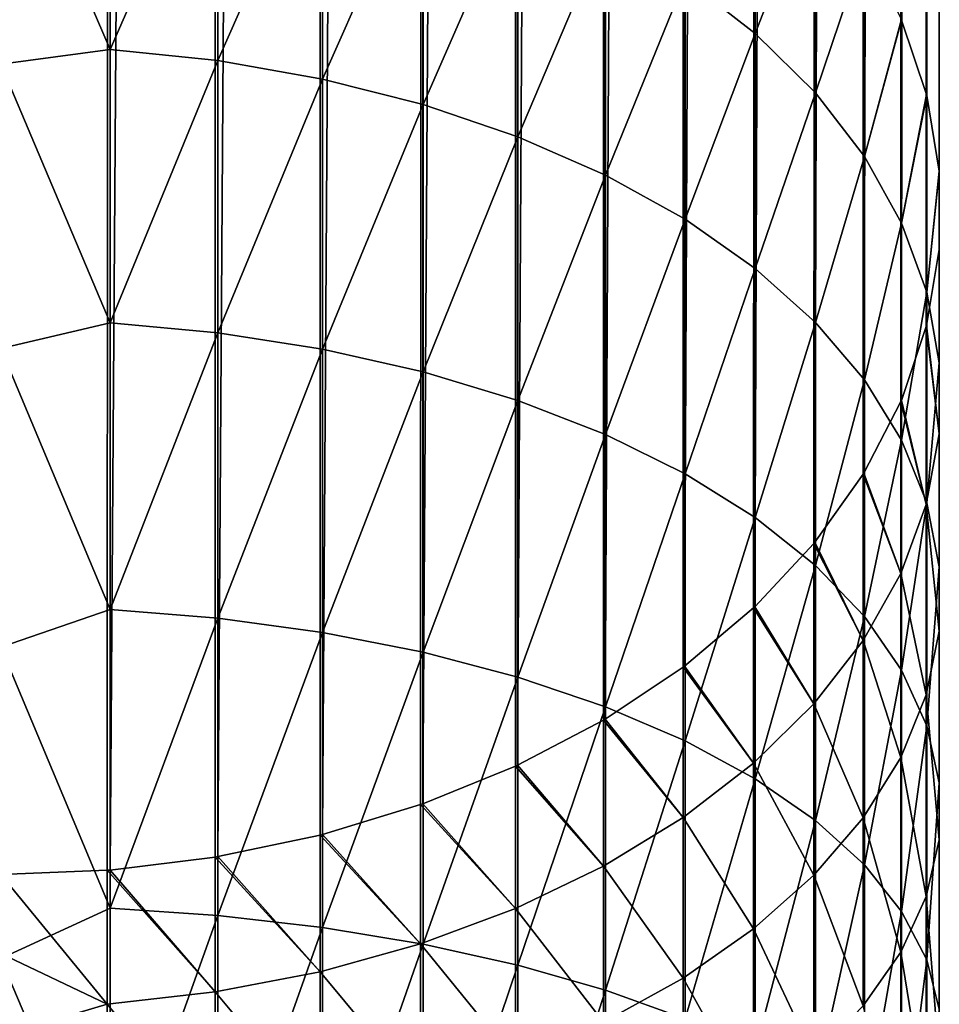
# Model space of a CAD drawing. Header units: metres. Extents: x -109 to 109, y -315 to 32.
# Tile 15 of 256: x 0 to 13, y -235 to -222. Entities that reach past the tile are written whole.
import ezdxf

# ---------------------------------------------------------------- set-up
doc = ezdxf.new("R2010")
doc.units = ezdxf.units.M
doc.layers.add('solid_K244242000C74_AAA', color=7, linetype='CONTINUOUS')

msp = doc.modelspace()

# ---------------------------------------------------------------- linework, layer by layer
at = {"layer": 'solid_K244242000C74_AAA'}
for points in [[(12.802501, -222.58461, 343.916718), (12.802501, -11.583954, 132.916046), (12.453864, -10.543788, 133.956207)], [(12.458194, -221.554703, 344.946625), (12.802501, -222.58461, 343.916718), (12.453864, -10.543788, 133.956207)], [(12.453864, -221.544449, 344.956879), (12.458194, -221.554703, 344.946625), (12.453864, -10.543788, 133.956207)], [(12.978006, -223.646362, 342.85495), (12.978006, -12.645705, 131.854294), (12.802501, -11.583954, 132.916046)], [(12.80538, -222.596207, 343.905121), (12.978006, -223.646362, 342.85495), (12.802501, -11.583954, 132.916046)], [(12.802501, -222.58461, 343.916718), (12.80538, -222.596207, 343.905121), (12.802501, -11.583954, 132.916046)], [(12.978006, -224.715347, 341.78598), (12.978006, -13.714684, 130.785309), (12.978006, -12.645705, 131.854294)], [(12.979049, -223.65918, 342.842133), (12.978006, -224.715347, 341.78598), (12.978006, -12.645705, 131.854294)], [(12.978006, -223.646362, 342.85495), (12.979049, -223.65918, 342.842133), (12.978006, -12.645705, 131.854294)], [(12.802501, -225.7771, 340.724213), (12.802501, -14.776436, 129.723557), (12.978006, -13.714684, 130.785309)], [(12.976848, -224.729233, 341.772095), (12.802501, -225.7771, 340.724213), (12.978006, -13.714684, 130.785309)], [(12.978006, -224.715347, 341.78598), (12.976848, -224.729233, 341.772095), (12.978006, -13.714684, 130.785309)], [(12.453864, -226.817261, 339.684052), (12.453864, -15.816602, 128.683395), (12.802501, -14.776436, 129.723557)], [(12.798806, -225.79184, 340.709473), (12.453864, -226.817261, 339.684052), (12.802501, -14.776436, 129.723557)], [(12.802501, -225.7771, 340.724213), (12.798806, -225.79184, 340.709473), (12.802501, -14.776436, 129.723557)], [(11.93681, -227.821777, 338.679535), (11.93681, -16.821114, 127.678886), (12.453864, -15.816602, 128.683395)], [(12.447337, -226.832626, 339.668701), (11.93681, -227.821777, 338.679535), (12.453864, -15.816602, 128.683395)], [(12.453864, -226.817261, 339.684052), (12.447337, -226.832626, 339.668701), (12.453864, -15.816602, 128.683395)], [(11.25833, -228.777054, 337.724274), (11.25833, -17.776388, 126.72361), (11.93681, -16.821114, 127.678886)], [(11.927203, -227.837479, 338.663849), (11.25833, -228.777054, 337.724274), (11.93681, -16.821114, 127.678886)], [(11.93681, -227.821777, 338.679535), (11.927203, -227.837479, 338.663849), (11.93681, -16.821114, 127.678886)], [(10.427602, -229.670166, 336.831146), (10.427602, -18.669508, 125.83049), (11.25833, -17.776388, 126.72361)], [(11.245451, -228.792786, 337.708527), (10.427602, -229.670166, 336.831146), (11.25833, -17.776388, 126.72361)], [(11.25833, -228.777054, 337.724274), (11.245451, -228.792786, 337.708527), (11.25833, -17.776388, 126.72361)], [(9.455857, -230.489059, 336.012268), (9.455857, -19.488394, 125.011604), (10.427602, -18.669508, 125.83049)], [(10.41132, -229.685608, 336.815735), (9.455857, -230.489059, 336.012268), (10.427602, -18.669508, 125.83049)], [(10.427602, -229.670166, 336.831146), (10.41132, -229.685608, 336.815735), (10.427602, -18.669508, 125.83049)], [(8.356239, -231.222641, 335.278687), (8.356239, -20.221973, 124.27803), (9.455857, -19.488394, 125.011604)], [(9.436111, -230.50383, 335.997498), (8.356239, -231.222641, 335.278687), (9.455857, -19.488394, 125.011604)], [(9.455857, -230.489059, 336.012268), (9.436111, -230.50383, 335.997498), (9.455857, -19.488394, 125.011604)], [(7.143617, -231.860992, 334.64035), (7.143617, -20.860323, 123.639679), (8.356239, -20.221973, 124.27803)], [(8.333041, -231.236374, 335.264954), (7.143617, -231.860992, 334.64035), (8.356239, -20.221973, 124.27803)], [(8.356239, -231.222641, 335.278687), (8.333041, -231.236374, 335.264954), (8.356239, -20.221973, 124.27803)], [(5.834389, -232.395477, 334.105865), (5.834389, -21.394814, 123.105186), (7.143617, -20.860323, 123.639679)], [(7.117056, -231.873306, 334.628021), (5.834389, -232.395477, 334.105865), (7.143617, -20.860323, 123.639679)], [(7.143617, -231.860992, 334.64035), (7.117056, -231.873306, 334.628021), (7.143617, -20.860323, 123.639679)], [(4.446262, -232.818878, 333.682465), (4.446262, -21.818214, 122.681786), (5.834389, -21.394814, 123.105186)], [(5.804632, -232.406006, 334.095306), (4.446262, -232.818878, 333.682465), (5.834389, -21.394814, 123.105186)], [(5.834389, -232.395477, 334.105865), (5.804632, -232.406006, 334.095306), (5.834389, -21.394814, 123.105186)], [(2.998006, -233.125458, 333.375854), (2.998006, -22.124802, 122.375198), (4.446262, -21.818214, 122.681786)], [(4.413554, -232.827255, 333.674072), (2.998006, -233.125458, 333.375854), (4.446262, -21.818214, 122.681786)], [(4.446262, -232.818878, 333.682465), (4.413554, -232.827255, 333.674072), (4.446262, -21.818214, 122.681786)], [(1.509208, -233.311096, 333.190247), (1.509208, -22.310427, 122.189575), (2.998006, -22.124802, 122.375198)], [(2.96267, -233.131348, 333.369965), (1.509208, -233.311096, 333.190247), (2.998006, -22.124802, 122.375198)], [(2.998006, -233.125458, 333.375854), (2.96267, -233.131348, 333.369965), (2.998006, -22.124802, 122.375198)], [(0, -233.373245, 333.128082), (0, -22.372583, 122.127419), (1.509208, -22.310427, 122.189575)], [(1.471642, -233.314163, 333.187164), (0, -233.373245, 333.128082), (1.509208, -22.310427, 122.189575)], [(1.509208, -233.311096, 333.190247), (1.471642, -233.314163, 333.187164), (1.509208, -22.310427, 122.189575)], [(1.509208, -218.389771, 354.537384), (0, -218.452255, 354.706055), (1.509208, -221.960785, 357.352539)], [(1.509208, -218.389771, 354.537384), (1.509208, -221.960785, 357.352539), (2.999478, -218.560486, 354.337494)], [(1.509208, -221.960785, 357.352539), (0, -218.452255, 354.706055), (0, -222.163773, 357.607605)], [(1.509208, -221.960785, 357.352539), (2.999478, -222.115295, 357.139862), (2.999478, -218.560486, 354.337494)], [(2.999478, -218.560486, 354.337494), (2.999478, -222.115295, 357.139862), (4.449104, -218.842514, 354.007263)], [(9.462083, -220.985977, 351.497589), (10.433921, -221.739319, 350.61554), (10.433921, -218.697556, 347.803772)], [(10.433921, -221.739319, 350.61554), (11.264376, -219.592072, 346.909241), (10.433921, -218.697556, 347.803772)], [(2.999478, -222.115295, 357.139862), (4.449104, -222.370544, 356.788544), (4.449104, -218.842514, 354.007263)], [(4.449104, -218.842514, 354.007263), (4.449104, -222.370544, 356.788544), (5.838444, -219.23204, 353.551178)], [(4.449104, -222.370544, 356.788544), (5.838444, -222.723099, 356.303314), (5.838444, -219.23204, 353.551178)], [(5.838444, -219.23204, 353.551178), (5.838444, -222.723099, 356.303314), (7.148671, -219.723785, 352.975433)], [(10.433921, -221.739319, 350.61554), (11.264376, -222.560898, 349.653595), (11.264376, -219.592072, 346.909241)], [(11.264376, -222.560898, 349.653595), (11.942195, -220.548782, 345.952545), (11.264376, -219.592072, 346.909241)], [(5.838444, -222.723099, 356.303314), (7.148671, -223.168152, 355.690735), (7.148671, -219.723785, 352.975433)], [(7.148671, -219.723785, 352.975433), (7.148671, -223.168152, 355.690735), (8.362031, -220.311081, 352.287781)], [(7.148671, -223.168152, 355.690735), (8.362031, -223.699677, 354.959167), (8.362031, -220.311081, 352.287781)], [(8.362031, -220.311081, 352.287781), (8.362031, -223.699677, 354.959167), (9.462083, -220.985977, 351.497589)], [(11.264376, -222.560898, 349.653595), (11.942195, -223.43959, 348.624786), (11.942195, -220.548782, 345.952545)], [(11.942195, -223.43959, 348.624786), (12.453864, -221.544449, 344.956879), (11.942195, -220.548782, 345.952545)], [(8.362031, -223.699677, 354.959167), (9.462083, -224.310486, 354.118439), (9.462083, -220.985977, 351.497589)], [(9.462083, -220.985977, 351.497589), (9.462083, -224.310486, 354.118439), (10.433921, -221.739319, 350.61554)], [(11.942195, -223.43959, 348.624786), (12.458194, -221.554703, 344.946625), (12.453864, -221.544449, 344.956879)], [(11.942195, -223.43959, 348.624786), (12.458194, -224.36348, 347.54303), (12.458194, -221.554703, 344.946625)], [(12.458194, -224.36348, 347.54303), (12.802501, -222.58461, 343.916718), (12.458194, -221.554703, 344.946625)], [(9.462083, -224.310486, 354.118439), (10.433921, -224.99231, 353.179993), (10.433921, -221.739319, 350.61554)], [(10.433921, -221.739319, 350.61554), (10.433921, -224.99231, 353.179993), (11.264376, -222.560898, 349.653595)], [(1.509208, -221.960785, 357.352539), (0, -222.163773, 357.607605), (1.509208, -225.741669, 359.878845)], [(1.509208, -221.960785, 357.352539), (1.509208, -225.741669, 359.878845), (2.999478, -222.115295, 357.139862)], [(1.509208, -225.741669, 359.878845), (2.999478, -225.879028, 359.654724), (2.999478, -222.115295, 357.139862)], [(2.999478, -222.115295, 357.139862), (2.999478, -225.879028, 359.654724), (4.449104, -222.370544, 356.788544)], [(1.509208, -225.741669, 359.878845), (0, -222.163773, 357.607605), (0, -226.098541, 360.198395)], [(2.999478, -225.879028, 359.654724), (4.449104, -226.105927, 359.284454), (4.449104, -222.370544, 356.788544)], [(4.449104, -222.370544, 356.788544), (4.449104, -226.105927, 359.284454), (5.838444, -222.723099, 356.303314)], [(10.433921, -224.99231, 353.179993), (11.264376, -225.735886, 352.156555), (11.264376, -222.560898, 349.653595)], [(11.264376, -222.560898, 349.653595), (11.264376, -225.735886, 352.156555), (11.942195, -223.43959, 348.624786)], [(12.458194, -224.36348, 347.54303), (12.80538, -222.596207, 343.905121), (12.802501, -222.58461, 343.916718)], [(12.458194, -224.36348, 347.54303), (12.80538, -225.320068, 346.423035), (12.80538, -222.596207, 343.905121)], [(12.80538, -225.320068, 346.423035), (12.978006, -223.646362, 342.85495), (12.80538, -222.596207, 343.905121)], [(4.449104, -226.105927, 359.284454), (5.838444, -226.419312, 358.773041), (5.838444, -222.723099, 356.303314)], [(5.838444, -222.723099, 356.303314), (5.838444, -226.419312, 358.773041), (7.148671, -223.168152, 355.690735)], [(5.838444, -226.419312, 358.773041), (7.148671, -226.814926, 358.127441), (7.148671, -223.168152, 355.690735)], [(7.148671, -223.168152, 355.690735), (7.148671, -226.814926, 358.127441), (8.362031, -223.699677, 354.959167)], [(11.264376, -225.735886, 352.156555), (11.942195, -226.531143, 351.061981), (11.942195, -223.43959, 348.624786)], [(11.942195, -223.43959, 348.624786), (11.942195, -226.531143, 351.061981), (12.458194, -224.36348, 347.54303)], [(7.148671, -226.814926, 358.127441), (8.362031, -227.28743, 357.356415), (8.362031, -223.699677, 354.959167)], [(8.362031, -223.699677, 354.959167), (8.362031, -227.28743, 357.356415), (9.462083, -224.310486, 354.118439)], [(12.80538, -225.320068, 346.423035), (12.979049, -223.65918, 342.842133), (12.978006, -223.646362, 342.85495)], [(12.80538, -225.320068, 346.423035), (12.979049, -226.296356, 345.279938), (12.979049, -223.65918, 342.842133)], [(12.979049, -226.296356, 345.279938), (12.978006, -224.715347, 341.78598), (12.979049, -223.65918, 342.842133)], [(8.362031, -227.28743, 357.356415), (9.462083, -227.830399, 356.470367), (9.462083, -224.310486, 354.118439)], [(9.462083, -224.310486, 354.118439), (9.462083, -227.830399, 356.470367), (10.433921, -224.99231, 353.179993)], [(11.942195, -226.531143, 351.061981), (12.458194, -227.367325, 349.911072), (12.458194, -224.36348, 347.54303)], [(12.458194, -224.36348, 347.54303), (12.458194, -227.367325, 349.911072), (12.80538, -225.320068, 346.423035)], [(12.976848, -227.27916, 344.129242), (12.802501, -225.7771, 340.724213), (12.976848, -224.729233, 341.772095)], [(12.979049, -226.296356, 345.279938), (12.976848, -224.729233, 341.772095), (12.978006, -224.715347, 341.78598)], [(12.979049, -226.296356, 345.279938), (12.976848, -227.27916, 344.129242), (12.976848, -224.729233, 341.772095)], [(9.462083, -227.830399, 356.470367), (10.433921, -228.436478, 355.481323), (10.433921, -224.99231, 353.179993)], [(10.433921, -224.99231, 353.179993), (10.433921, -228.436478, 355.481323), (11.264376, -225.735886, 352.156555)], [(12.458194, -227.367325, 349.911072), (12.80538, -228.233078, 348.719452), (12.80538, -225.320068, 346.423035)], [(12.80538, -225.320068, 346.423035), (12.80538, -228.233078, 348.719452), (12.979049, -226.296356, 345.279938)], [(1.509208, -225.741669, 359.878845), (0, -226.098541, 360.198395), (1.509208, -229.709122, 362.100708)], [(1.509208, -225.741669, 359.878845), (1.509208, -229.709122, 362.100708), (2.999478, -225.879028, 359.654724)], [(10.433921, -228.436478, 355.481323), (11.264376, -229.097458, 354.402679), (11.264376, -225.735886, 352.156555)], [(11.264376, -225.735886, 352.156555), (11.264376, -229.097458, 354.402679), (11.942195, -226.531143, 351.061981)], [(12.798806, -228.255127, 342.986511), (12.453864, -226.817261, 339.684052), (12.798806, -225.79184, 340.709473)], [(12.976848, -227.27916, 344.129242), (12.798806, -225.79184, 340.709473), (12.802501, -225.7771, 340.724213)], [(12.976848, -227.27916, 344.129242), (12.798806, -228.255127, 342.986511), (12.798806, -225.79184, 340.709473)], [(1.509208, -229.709122, 362.100708), (2.999478, -229.828461, 361.866516), (2.999478, -225.879028, 359.654724)], [(2.999478, -225.879028, 359.654724), (2.999478, -229.828461, 361.866516), (4.449104, -226.105927, 359.284454)], [(1.509208, -229.709122, 362.100708), (0, -226.098541, 360.198395), (0, -230.230591, 362.461243)], [(2.999478, -229.828461, 361.866516), (4.449104, -230.025604, 361.479584), (4.449104, -226.105927, 359.284454)], [(4.449104, -226.105927, 359.284454), (4.449104, -230.025604, 361.479584), (5.838444, -226.419312, 358.773041)], [(12.80538, -228.233078, 348.719452), (12.979049, -229.116684, 347.503296), (12.979049, -226.296356, 345.279938)], [(12.979049, -226.296356, 345.279938), (12.979049, -229.116684, 347.503296), (12.976848, -227.27916, 344.129242)], [(4.449104, -230.025604, 361.479584), (5.838444, -230.297913, 360.94516), (5.838444, -226.419312, 358.773041)], [(5.838444, -226.419312, 358.773041), (5.838444, -230.297913, 360.94516), (7.148671, -226.814926, 358.127441)], [(11.264376, -229.097458, 354.402679), (11.942195, -229.804398, 353.249084), (11.942195, -226.531143, 351.061981)], [(11.942195, -226.531143, 351.061981), (11.942195, -229.804398, 353.249084), (12.458194, -227.367325, 349.911072)], [(5.838444, -230.297913, 360.94516), (7.148671, -230.641663, 360.270508), (7.148671, -226.814926, 358.127441)], [(7.148671, -226.814926, 358.127441), (7.148671, -230.641663, 360.270508), (8.362031, -227.28743, 357.356415)], [(12.447337, -229.211044, 341.867279), (11.93681, -227.821777, 338.679535), (12.447337, -226.832626, 339.668701)], [(12.798806, -228.255127, 342.986511), (12.447337, -226.832626, 339.668701), (12.453864, -226.817261, 339.684052)], [(12.798806, -228.255127, 342.986511), (12.447337, -229.211044, 341.867279), (12.447337, -226.832626, 339.668701)], [(7.148671, -230.641663, 360.270508), (8.362031, -231.0522, 359.464783), (8.362031, -227.28743, 357.356415)], [(8.362031, -227.28743, 357.356415), (8.362031, -231.0522, 359.464783), (9.462083, -227.830399, 356.470367)], [(12.976848, -227.27916, 344.129242), (12.976848, -230.006165, 346.279022), (12.798806, -228.255127, 342.986511)], [(12.979049, -229.116684, 347.503296), (12.976848, -230.006165, 346.279022), (12.976848, -227.27916, 344.129242)], [(11.942195, -229.804398, 353.249084), (12.458194, -230.547699, 352.036133), (12.458194, -227.367325, 349.911072)], [(12.458194, -227.367325, 349.911072), (12.458194, -230.547699, 352.036133), (12.80538, -228.233078, 348.719452)], [(8.362031, -231.0522, 359.464783), (9.462083, -231.523972, 358.538879), (9.462083, -227.830399, 356.470367)], [(9.462083, -227.830399, 356.470367), (9.462083, -231.523972, 358.538879), (10.433921, -228.436478, 355.481323)], [(12.447337, -229.211044, 341.867279), (11.927203, -227.837479, 338.663849), (11.93681, -227.821777, 338.679535)], [(11.927203, -230.133957, 340.786682), (11.25833, -228.777054, 337.724274), (11.927203, -227.837479, 338.663849)], [(12.447337, -229.211044, 341.867279), (11.927203, -230.133957, 340.786682), (11.927203, -227.837479, 338.663849)], [(12.458194, -230.547699, 352.036133), (12.80538, -231.317291, 350.780273), (12.80538, -228.233078, 348.719452)], [(12.80538, -228.233078, 348.719452), (12.80538, -231.317291, 350.780273), (12.979049, -229.116684, 347.503296)], [(12.798806, -228.255127, 342.986511), (12.798806, -230.889465, 345.063263), (12.447337, -229.211044, 341.867279)], [(12.976848, -230.006165, 346.279022), (12.798806, -230.889465, 345.063263), (12.798806, -228.255127, 342.986511)], [(9.462083, -231.523972, 358.538879), (10.433921, -232.050598, 357.505341), (10.433921, -228.436478, 355.481323)], [(10.433921, -228.436478, 355.481323), (10.433921, -232.050598, 357.505341), (11.264376, -229.097458, 354.402679)], [(11.927203, -230.133957, 340.786682), (11.245451, -228.792786, 337.708527), (11.25833, -228.777054, 337.724274)], [(11.245451, -231.011368, 339.759369), (10.427602, -229.670166, 336.831146), (11.245451, -228.792786, 337.708527)], [(11.927203, -230.133957, 340.786682), (11.245451, -231.011368, 339.759369), (11.245451, -228.792786, 337.708527)], [(10.433921, -232.050598, 357.505341), (11.264376, -232.624908, 356.378174), (11.264376, -229.097458, 354.402679)], [(11.264376, -229.097458, 354.402679), (11.264376, -232.624908, 356.378174), (11.942195, -229.804398, 353.249084)], [(12.80538, -231.317291, 350.780273), (12.979049, -232.102753, 349.498505), (12.979049, -229.116684, 347.503296)], [(12.979049, -229.116684, 347.503296), (12.979049, -232.102753, 349.498505), (12.976848, -230.006165, 346.279022)], [(12.447337, -229.211044, 341.867279), (12.447337, -231.754623, 343.872467), (11.927203, -230.133957, 340.786682)], [(12.798806, -230.889465, 345.063263), (12.447337, -231.754623, 343.872467), (12.447337, -229.211044, 341.867279)], [(1.509208, -229.709122, 362.100708), (0, -230.230591, 362.461243), (1.509208, -233.838669, 364.004456)], [(1.509208, -229.709122, 362.100708), (1.509208, -233.838669, 364.004456), (2.999478, -229.828461, 361.866516)], [(10.41132, -231.831375, 338.799255), (9.455857, -230.489059, 336.012268), (10.41132, -229.685608, 336.815735)], [(11.245451, -231.011368, 339.759369), (10.41132, -229.685608, 336.815735), (10.427602, -229.670166, 336.831146)], [(11.245451, -231.011368, 339.759369), (10.41132, -231.831375, 338.799255), (10.41132, -229.685608, 336.815735)], [(1.509208, -233.838669, 364.004456), (2.999478, -233.939255, 363.761597), (2.999478, -229.828461, 361.866516)], [(2.999478, -229.828461, 361.866516), (2.999478, -233.939255, 363.761597), (4.449104, -230.025604, 361.479584)], [(11.264376, -232.624908, 356.378174), (11.942195, -233.239151, 355.172638), (11.942195, -229.804398, 353.249084)], [(11.942195, -229.804398, 353.249084), (11.942195, -233.239151, 355.172638), (12.458194, -230.547699, 352.036133)], [(12.976848, -230.006165, 346.279022), (12.976848, -232.893433, 348.208252), (12.798806, -230.889465, 345.063263)], [(12.979049, -232.102753, 349.498505), (12.976848, -232.893433, 348.208252), (12.976848, -230.006165, 346.279022)], [(2.999478, -233.939255, 363.761597), (4.449104, -234.105438, 363.360413), (4.449104, -230.025604, 361.479584)], [(4.449104, -230.025604, 361.479584), (4.449104, -234.105438, 363.360413), (5.838444, -230.297913, 360.94516)], [(11.927203, -230.133957, 340.786682), (11.927203, -232.589905, 342.722809), (11.245451, -231.011368, 339.759369)], [(12.447337, -231.754623, 343.872467), (11.927203, -232.589905, 342.722809), (11.927203, -230.133957, 340.786682)], [(1.509208, -233.838669, 364.004456), (0, -230.230591, 362.461243), (0, -234.532654, 364.381317)], [(4.449104, -234.105438, 363.360413), (5.838444, -234.334976, 362.806274), (5.838444, -230.297913, 360.94516)], [(5.838444, -230.297913, 360.94516), (5.838444, -234.334976, 362.806274), (7.148671, -230.641663, 360.270508)], [(9.436111, -232.582886, 337.919373), (8.356239, -231.222641, 335.278687), (9.436111, -230.50383, 335.997498)], [(10.41132, -231.831375, 338.799255), (9.436111, -230.50383, 335.997498), (9.455857, -230.489059, 336.012268)], [(10.41132, -231.831375, 338.799255), (9.436111, -232.582886, 337.919373), (9.436111, -230.50383, 335.997498)], [(11.942195, -233.239151, 355.172638), (12.458194, -233.884995, 353.905121), (12.458194, -230.547699, 352.036133)], [(12.458194, -230.547699, 352.036133), (12.458194, -233.884995, 353.905121), (12.80538, -231.317291, 350.780273)], [(5.838444, -234.334976, 362.806274), (7.148671, -234.624725, 362.10675), (7.148671, -230.641663, 360.270508)], [(7.148671, -230.641663, 360.270508), (7.148671, -234.624725, 362.10675), (8.362031, -231.0522, 359.464783)], [(12.798806, -230.889465, 345.063263), (12.798806, -233.678619, 346.92691), (12.447337, -231.754623, 343.872467)], [(12.976848, -232.893433, 348.208252), (12.798806, -233.678619, 346.92691), (12.798806, -230.889465, 345.063263)], [(7.148671, -234.624725, 362.10675), (8.362031, -234.970795, 361.271271), (8.362031, -231.0522, 359.464783)], [(8.362031, -231.0522, 359.464783), (8.362031, -234.970795, 361.271271), (9.462083, -231.523972, 358.538879)], [(11.245451, -231.011368, 339.759369), (11.245451, -233.384018, 341.629822), (10.41132, -231.831375, 338.799255)], [(11.927203, -232.589905, 342.722809), (11.245451, -233.384018, 341.629822), (11.245451, -231.011368, 339.759369)], [(8.333041, -233.255692, 337.131592), (7.143617, -231.860992, 334.64035), (8.333041, -231.236374, 335.264954)], [(9.436111, -232.582886, 337.919373), (8.333041, -231.236374, 335.264954), (8.356239, -231.222641, 335.278687)], [(9.436111, -232.582886, 337.919373), (8.333041, -233.255692, 337.131592), (8.333041, -231.236374, 335.264954)], [(12.458194, -233.884995, 353.905121), (12.80538, -234.55368, 352.592743), (12.80538, -231.317291, 350.780273)], [(12.80538, -231.317291, 350.780273), (12.80538, -234.55368, 352.592743), (12.979049, -232.102753, 349.498505)], [(8.362031, -234.970795, 361.271271), (9.462083, -235.368469, 360.311188), (9.462083, -231.523972, 358.538879)], [(9.462083, -231.523972, 358.538879), (9.462083, -235.368469, 360.311188), (10.433921, -232.050598, 357.505341)], [(12.447337, -231.754623, 343.872467), (12.447337, -234.447693, 345.671936), (11.927203, -232.589905, 342.722809)], [(12.798806, -233.678619, 346.92691), (12.447337, -234.447693, 345.671936), (12.447337, -231.754623, 343.872467)], [(7.117056, -233.840698, 336.446655), (5.834389, -232.395477, 334.105865), (7.117056, -231.873306, 334.628021)], [(8.333041, -233.255692, 337.131592), (7.117056, -231.873306, 334.628021), (7.143617, -231.860992, 334.64035)], [(8.333041, -233.255692, 337.131592), (7.117056, -233.840698, 336.446655), (7.117056, -231.873306, 334.628021)], [(10.41132, -231.831375, 338.799255), (10.41132, -234.12616, 340.608337), (9.436111, -232.582886, 337.919373)], [(11.245451, -233.384018, 341.629822), (10.41132, -234.12616, 340.608337), (10.41132, -231.831375, 338.799255)], [(9.462083, -235.368469, 360.311188), (10.433921, -235.812363, 359.239532), (10.433921, -232.050598, 357.505341)], [(10.433921, -232.050598, 357.505341), (10.433921, -235.812363, 359.239532), (11.264376, -232.624908, 356.378174)], [(12.80538, -234.55368, 352.592743), (12.979049, -235.23616, 351.253296), (12.979049, -232.102753, 349.498505)], [(12.979049, -232.102753, 349.498505), (12.979049, -235.23616, 351.253296), (12.976848, -232.893433, 348.208252)], [(5.804632, -234.329956, 335.87381), (4.446262, -232.818878, 333.682465), (5.804632, -232.406006, 334.095306)], [(7.117056, -233.840698, 336.446655), (5.804632, -232.406006, 334.095306), (5.834389, -232.395477, 334.105865)], [(7.117056, -233.840698, 336.446655), (5.804632, -234.329956, 335.87381), (5.804632, -232.406006, 334.095306)], [(9.436111, -232.582886, 337.919373), (9.436111, -234.80632, 339.67218), (8.333041, -233.255692, 337.131592)], [(10.41132, -234.12616, 340.608337), (9.436111, -234.80632, 339.67218), (9.436111, -232.582886, 337.919373)], [(11.927203, -232.589905, 342.722809), (11.927203, -235.190201, 344.460266), (11.245451, -233.384018, 341.629822)], [(12.447337, -234.447693, 345.671936), (11.927203, -235.190201, 344.460266), (11.927203, -232.589905, 342.722809)], [(10.433921, -235.812363, 359.239532), (11.264376, -236.296478, 358.07077), (11.264376, -232.624908, 356.378174)], [(11.264376, -232.624908, 356.378174), (11.264376, -236.296478, 358.07077), (11.942195, -233.239151, 355.172638)], [(4.413554, -234.716858, 335.420807), (2.998006, -233.125458, 333.375854), (4.413554, -232.827255, 333.674072)], [(5.804632, -234.329956, 335.87381), (4.413554, -232.827255, 333.674072), (4.446262, -232.818878, 333.682465)], [(5.804632, -234.329956, 335.87381), (4.413554, -234.716858, 335.420807), (4.413554, -232.827255, 333.674072)], [(12.976848, -232.893433, 348.208252), (12.976848, -235.923172, 349.904968), (12.798806, -233.678619, 346.92691)], [(12.979049, -235.23616, 351.253296), (12.976848, -235.923172, 349.904968), (12.976848, -232.893433, 348.208252)], [(2.96267, -234.996155, 335.093781), (1.509208, -233.311096, 333.190247), (2.96267, -233.131348, 333.369965)], [(4.413554, -234.716858, 335.420807), (2.96267, -233.131348, 333.369965), (2.998006, -233.125458, 333.375854)], [(4.413554, -234.716858, 335.420807), (2.96267, -234.996155, 335.093781), (2.96267, -233.131348, 333.369965)], [(8.333041, -233.255692, 337.131592), (8.333041, -235.415253, 338.834045), (7.117056, -233.840698, 336.446655)], [(9.436111, -234.80632, 339.67218), (8.333041, -235.415253, 338.834045), (8.333041, -233.255692, 337.131592)], [(11.264376, -236.296478, 358.07077), (11.942195, -236.81424, 356.82077), (11.942195, -233.239151, 355.172638)], [(11.942195, -233.239151, 355.172638), (11.942195, -236.81424, 356.82077), (12.458194, -233.884995, 353.905121)], [(1.471642, -235.164047, 334.897186), (0, -233.373245, 333.128082), (1.471642, -233.314163, 333.187164)], [(1.471642, -235.164047, 334.897186), (0, -234.464264, 334.168854), (0, -233.373245, 333.128082)], [(2.96267, -234.996155, 335.093781), (1.471642, -233.314163, 333.187164), (1.509208, -233.311096, 333.190247)], [(2.96267, -234.996155, 335.093781), (1.471642, -235.164047, 334.897186), (1.471642, -233.314163, 333.187164)], [(11.245451, -233.384018, 341.629822), (11.245451, -235.896103, 343.308319), (10.41132, -234.12616, 340.608337)], [(11.927203, -235.190201, 344.460266), (11.245451, -235.896103, 343.308319), (11.245451, -233.384018, 341.629822)], [(12.798806, -233.678619, 346.92691), (12.798806, -236.605408, 348.56601), (12.447337, -234.447693, 345.671936)], [(12.976848, -235.923172, 349.904968), (12.798806, -236.605408, 348.56601), (12.798806, -233.678619, 346.92691)], [(1.509208, -233.838669, 364.004456), (0, -234.532654, 364.381317), (1.509208, -238.104843, 365.578339)], [(1.509208, -233.838669, 364.004456), (1.509208, -238.104843, 365.578339), (2.999478, -233.939255, 363.761597)], [(1.509208, -238.104843, 365.578339), (2.999478, -238.186066, 365.328339), (2.999478, -233.939255, 363.761597)], [(2.999478, -233.939255, 363.761597), (2.999478, -238.186066, 365.328339), (4.449104, -234.105438, 363.360413)], [(7.117056, -233.840698, 336.446655), (7.117056, -235.944702, 338.105316), (5.804632, -234.329956, 335.87381)], [(8.333041, -235.415253, 338.834045), (7.117056, -235.944702, 338.105316), (7.117056, -233.840698, 336.446655)], [(11.942195, -236.81424, 356.82077), (12.458194, -237.358643, 355.50647), (12.458194, -233.884995, 353.905121)], [(12.458194, -233.884995, 353.905121), (12.458194, -237.358643, 355.50647), (12.80538, -234.55368, 352.592743)], [(2.999478, -238.186066, 365.328339), (4.449104, -238.320267, 364.915344), (4.449104, -234.105438, 363.360413)], [(4.449104, -234.105438, 363.360413), (4.449104, -238.320267, 364.915344), (5.838444, -234.334976, 362.806274)], [(10.41132, -234.12616, 340.608337), (10.41132, -236.555817, 342.231781), (9.436111, -234.80632, 339.67218)], [(11.245451, -235.896103, 343.308319), (10.41132, -236.555817, 342.231781), (10.41132, -234.12616, 340.608337)], [(5.804632, -234.329956, 335.87381), (5.804632, -236.387512, 337.49585), (4.413554, -234.716858, 335.420807)], [(4.449104, -238.320267, 364.915344), (5.838444, -238.505615, 364.34491), (5.838444, -234.334976, 362.806274)], [(7.117056, -235.944702, 338.105316), (5.804632, -236.387512, 337.49585), (5.804632, -234.329956, 335.87381)], [(5.838444, -234.334976, 362.806274), (5.838444, -238.505615, 364.34491), (7.148671, -234.624725, 362.10675)], [(1.471642, -235.164047, 334.897186), (0, -235.603088, 335.157074), (0, -234.464264, 334.168854)], [(12.447337, -234.447693, 345.671936), (12.447337, -237.273636, 347.254517), (11.927203, -235.190201, 344.460266)], [(12.798806, -236.605408, 348.56601), (12.447337, -237.273636, 347.254517), (12.447337, -234.447693, 345.671936)], [(1.509208, -238.104843, 365.578339), (0, -234.532654, 364.381317), (0, -238.976349, 365.945892)], [(5.838444, -238.505615, 364.34491), (7.148671, -238.739594, 363.624786), (7.148671, -234.624725, 362.10675)], [(7.148671, -234.624725, 362.10675), (7.148671, -238.739594, 363.624786), (8.362031, -234.970795, 361.271271)], [(12.458194, -237.358643, 355.50647), (12.80538, -237.922302, 354.145691), (12.80538, -234.55368, 352.592743)], [(12.80538, -234.55368, 352.592743), (12.80538, -237.922302, 354.145691), (12.979049, -235.23616, 351.253296)], [(4.413554, -234.716858, 335.420807), (4.413554, -236.737686, 337.013885), (2.96267, -234.996155, 335.093781)], [(5.804632, -236.387512, 337.49585), (4.413554, -236.737686, 337.013885), (4.413554, -234.716858, 335.420807)], [(9.436111, -234.80632, 339.67218), (9.436111, -237.160416, 341.245148), (8.333041, -235.415253, 338.834045)], [(10.41132, -236.555817, 342.231781), (9.436111, -237.160416, 341.245148), (9.436111, -234.80632, 339.67218)], [(2.96267, -234.996155, 335.093781), (2.96267, -236.990463, 336.665955), (1.471642, -235.164047, 334.897186)], [(4.413554, -236.737686, 337.013885), (2.96267, -236.990463, 336.665955), (2.96267, -234.996155, 335.093781)], [(7.148671, -238.739594, 363.624786), (8.362031, -239.019028, 362.76474), (8.362031, -234.970795, 361.271271)], [(8.362031, -234.970795, 361.271271), (8.362031, -239.019028, 362.76474), (9.462083, -235.368469, 360.311188)], [(1.471642, -235.164047, 334.897186), (1.471642, -237.14241, 336.456818), (0, -235.603088, 335.157074)], [(2.96267, -236.990463, 336.665955), (1.471642, -237.14241, 336.456818), (1.471642, -235.164047, 334.897186)]]:
    msp.add_3dface(points, dxfattribs=at)

doc.saveas('drawing.dxf')
